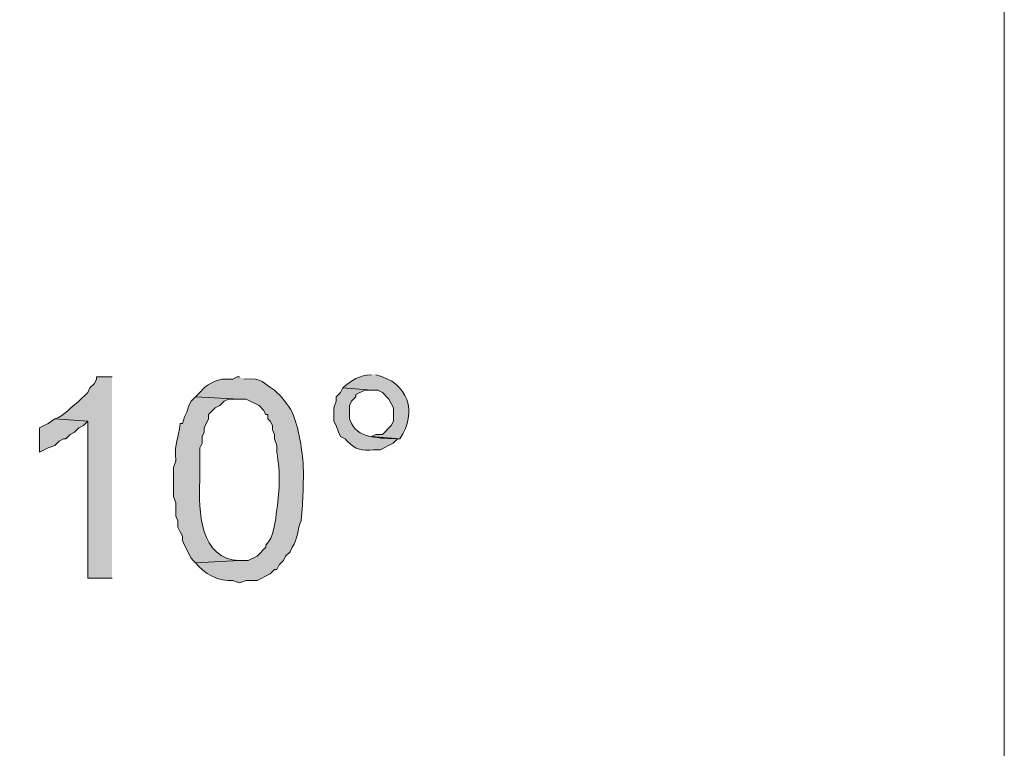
# Model space of a CAD drawing. Header units: inches. Extents: x 1352 to 2050, y -1711 to -1289.
# Tile 154 of 256: x 2024.5 to 2033.92, y -1561.33 to -1554.36. Entities that reach past the tile are written whole.
import ezdxf

# ---------------------------------------------------------------- set-up
doc = ezdxf.new("R2010")
doc.units = ezdxf.units.IN
doc.header["$MEASUREMENT"] = 0
doc.layers.add('图层 1', color=7, linetype='Continuous')

# ---------------------------------------------------------------- blocks, each defined once
blk = doc.blocks.new('block 10')
at = {"layer": '图层 1', "true_color": 0x221814}
h = blk.add_hatch(color=250, dxfattribs=at)
edge = h.paths.add_edge_path()
edge.add_spline(control_points=[(2025.3847, -1557.7757), (2025.3847, -1557.7757), (2025.2373, -1557.7757), (2025.2373, -1557.7757), (2025.2373, -1557.7757), (2025.2373, -1557.7971), (2025.2373, -1557.7971), (2025.2373, -1557.7971), (2025.2163, -1557.8391), (2025.2163, -1557.8391), (2025.2163, -1557.8391), (2025.1742, -1557.8811), (2025.1742, -1557.8811), (2025.1742, -1557.8811), (2025.1536, -1557.9239), (2025.1536, -1557.9239), (2025.1536, -1557.9239), (2025.0688, -1558.0086), (2025.0688, -1558.0086), (2024.9923, -1558.0596), (2024.9365, -1558.1457), (2024.838, -1558.1781), (2024.838, -1558.1781), (2025.1536, -1558.1988), (2025.1536, -1558.1988), (2025.1536, -1558.1988), (2025.1536, -1559.7015), (2025.1536, -1559.7015), (2025.1536, -1559.7015), (2025.3847, -1559.7015), (2025.3847, -1559.7015)], knot_values=[0, 0, 0, 0, 0.352778, 0.352778, 0.352778, 0.705556, 0.705556, 0.705556, 1.058333, 1.058333, 1.058333, 1.411111, 1.411111, 1.411111, 1.763889, 1.763889, 1.763889, 2.116667, 2.116667, 2.116667, 2.469444, 2.469444, 2.469444, 2.822222, 2.822222, 2.822222, 3.175, 3.175, 3.175, 3.527778, 3.527778, 3.527778, 3.527778], degree=3, periodic=0)
edge.add_line((2025.3847, -1559.7015), (2025.3847, -1557.7757))
h = blk.add_hatch(color=250, dxfattribs=at)
edge = h.paths.add_edge_path()
edge.add_spline(control_points=[(2026.6043, -1557.7757), (2026.6043, -1557.7757), (2026.5826, -1557.7757), (2026.5826, -1557.7757), (2026.5826, -1557.7757), (2026.5406, -1557.7971), (2026.5406, -1557.7971), (2026.5406, -1557.7971), (2026.4351, -1557.7971), (2026.4351, -1557.7971), (2026.4351, -1557.7971), (2026.3728, -1557.8177), (2026.3728, -1557.8177), (2026.2488, -1557.8729), (2026.2818, -1557.8736), (2026.184, -1557.9659), (2026.184, -1557.9659), (2026.6043, -1557.9872), (2026.6043, -1557.9872), (2026.6043, -1557.9872), (2026.667, -1557.9872), (2026.667, -1557.9872), (2026.667, -1557.9872), (2026.7931, -1558.0506), (2026.7931, -1558.0506), (2026.7931, -1558.0506), (2026.8348, -1558.0927), (2026.8348, -1558.0927), (2026.8348, -1558.0927), (2026.8565, -1558.1354), (2026.8565, -1558.1354), (2026.8565, -1558.1354), (2026.8768, -1558.1354), (2026.8768, -1558.1354), (2026.8768, -1558.1354), (2026.8768, -1558.1781), (2026.8768, -1558.1781), (2026.8768, -1558.1781), (2026.8985, -1558.1988), (2026.8985, -1558.1988), (2026.8985, -1558.1988), (2026.9199, -1558.2408), (2026.9199, -1558.2408), (2026.9199, -1558.2408), (2026.9199, -1558.2835), (2026.9199, -1558.2835), (2026.9199, -1558.2835), (2026.9402, -1558.3262), (2026.9402, -1558.3262), (2026.9402, -1558.3262), (2026.9402, -1558.3683), (2026.9402, -1558.3683), (2026.9402, -1558.3683), (2026.9612, -1558.4317), (2026.9612, -1558.4317), (2026.9612, -1558.4317), (2026.9612, -1558.4951), (2026.9612, -1558.4951), (2026.996, -1558.7114), (2026.9895, -1558.8334), (2026.9612, -1559.0456), (2026.9488, -1559.1434), (2026.9336, -1559.3177), (2026.8565, -1559.3846), (2026.8565, -1559.3846), (2026.8565, -1559.4052), (2026.8565, -1559.4052), (2026.8565, -1559.4052), (2026.7724, -1559.49), (2026.7724, -1559.49), (2026.7724, -1559.49), (2026.688, -1559.532), (2026.688, -1559.532), (2026.688, -1559.532), (2026.6043, -1559.532), (2026.6043, -1559.532), (2026.6043, -1559.532), (2026.184, -1559.5534), (2026.184, -1559.5534), (2026.2601, -1559.656), (2026.4121, -1559.7401), (2026.5406, -1559.7229), (2026.5406, -1559.7229), (2026.6043, -1559.7442), (2026.6043, -1559.7442), (2026.6043, -1559.7442), (2026.667, -1559.7229), (2026.667, -1559.7229), (2026.667, -1559.7229), (2026.7724, -1559.7229), (2026.7724, -1559.7229), (2026.7724, -1559.7229), (2026.8985, -1559.6595), (2026.8985, -1559.6595), (2026.8985, -1559.6595), (2026.9402, -1559.6175), (2026.9402, -1559.6175), (2026.9402, -1559.6175), (2026.9612, -1559.6175), (2026.9612, -1559.6175), (2026.9612, -1559.6175), (2026.9822, -1559.5747), (2026.9822, -1559.5747), (2026.9822, -1559.5747), (2027.0242, -1559.532), (2027.0242, -1559.532), (2027.0242, -1559.532), (2027.0453, -1559.49), (2027.0453, -1559.49), (2027.0453, -1559.49), (2027.0873, -1559.448), (2027.0873, -1559.448), (2027.0873, -1559.448), (2027.1087, -1559.4052), (2027.1087, -1559.4052), (2027.1617, -1559.326), (2027.1593, -1559.2337), (2027.1927, -1559.151), (2027.2151, -1558.9381), (2027.2165, -1558.8189), (2027.2141, -1558.6012), (2027.1948, -1558.4358), (2027.1745, -1558.2704), (2027.1087, -1558.114), (2027.0632, -1558.0362), (2027.0074, -1557.9652), (2026.9402, -1557.9025), (2026.8138, -1557.8301), (2026.8434, -1557.7861), (2026.646, -1557.7971)], knot_values=[0, 0, 0, 0, 0.352778, 0.352778, 0.352778, 0.705556, 0.705556, 0.705556, 1.058333, 1.058333, 1.058333, 1.411111, 1.411111, 1.411111, 1.763889, 1.763889, 1.763889, 2.116667, 2.116667, 2.116667, 2.469444, 2.469444, 2.469444, 2.822222, 2.822222, 2.822222, 3.175, 3.175, 3.175, 3.527778, 3.527778, 3.527778, 3.880556, 3.880556, 3.880556, 4.233333, 4.233333, 4.233333, 4.586111, 4.586111, 4.586111, 4.938889, 4.938889, 4.938889, 5.291667, 5.291667, 5.291667, 5.644444, 5.644444, 5.644444, 5.997222, 5.997222, 5.997222, 6.35, 6.35, 6.35, 6.702778, 6.702778, 6.702778, 7.055556, 7.055556, 7.055556, 7.408333, 7.408333, 7.408333, 7.761111, 7.761111, 7.761111, 8.113889, 8.113889, 8.113889, 8.466667, 8.466667, 8.466667, 8.819444, 8.819444, 8.819444, 9.172222, 9.172222, 9.172222, 9.525, 9.525, 9.525, 9.877778, 9.877778, 9.877778, 10.230556, 10.230556, 10.230556, 10.583333, 10.583333, 10.583333, 10.936111, 10.936111, 10.936111, 11.288889, 11.288889, 11.288889, 11.641667, 11.641667, 11.641667, 11.994444, 11.994444, 11.994444, 12.347222, 12.347222, 12.347222, 12.7, 12.7, 12.7, 13.052778, 13.052778, 13.052778, 13.405556, 13.405556, 13.405556, 13.758333, 13.758333, 13.758333, 14.111111, 14.111111, 14.111111, 14.463889, 14.463889, 14.463889, 14.816667, 14.816667, 14.816667, 15.169444, 15.169444, 15.169444, 15.169444], degree=3, periodic=0)
edge.add_line((2026.646, -1557.7971), (2026.6043, -1557.7757))
h = blk.add_hatch(color=250, dxfattribs=at)
edge = h.paths.add_edge_path()
edge.add_spline(control_points=[(2027.8659, -1557.7544), (2027.755, -1557.7581), (2027.6716, -1557.8088), (2027.5923, -1557.8811), (2027.5923, -1557.8811), (2027.8659, -1557.9025), (2027.8659, -1557.9025), (2027.8659, -1557.9025), (2027.9286, -1557.9025), (2027.9286, -1557.9025), (2027.9286, -1557.9025), (2027.9706, -1557.9239), (2027.9706, -1557.9239), (2027.9706, -1557.9239), (2028.034, -1557.9872), (2028.034, -1557.9872), (2028.034, -1557.9872), (2028.0547, -1558.0293), (2028.0547, -1558.0293), (2028.0547, -1558.0293), (2028.0757, -1558.072), (2028.0757, -1558.072), (2028.0757, -1558.072), (2028.0757, -1558.1988), (2028.0757, -1558.1988), (2028.0757, -1558.1988), (2028.0547, -1558.2411), (2028.0547, -1558.2411), (2028.0547, -1558.2411), (2027.9706, -1558.3259), (2027.9706, -1558.3259), (2027.9706, -1558.3259), (2027.9072, -1558.3259), (2027.9072, -1558.3259), (2027.9072, -1558.3259), (2027.8659, -1558.3469), (2027.8659, -1558.3469), (2027.8659, -1558.3469), (2028.1384, -1558.3683), (2028.1384, -1558.3683), (2028.3106, -1558.1092), (2028.2207, -1557.8319), (2027.9072, -1557.7544)], knot_values=[0, 0, 0, 0, 0.352778, 0.352778, 0.352778, 0.705556, 0.705556, 0.705556, 1.058333, 1.058333, 1.058333, 1.411111, 1.411111, 1.411111, 1.763889, 1.763889, 1.763889, 2.116667, 2.116667, 2.116667, 2.469444, 2.469444, 2.469444, 2.822222, 2.822222, 2.822222, 3.175, 3.175, 3.175, 3.527778, 3.527778, 3.527778, 3.880556, 3.880556, 3.880556, 4.233333, 4.233333, 4.233333, 4.586111, 4.586111, 4.586111, 4.938889, 4.938889, 4.938889, 4.938889], degree=3, periodic=0)
edge.add_line((2027.9072, -1557.7544), (2027.8659, -1557.7544))
h = blk.add_hatch(color=250, dxfattribs=at)
edge = h.paths.add_edge_path()
edge.add_spline(control_points=[(2027.5917, -1557.8811), (2027.5917, -1557.8811), (2027.5706, -1557.9239), (2027.5706, -1557.9239), (2027.5706, -1557.9239), (2027.5286, -1557.9659), (2027.5286, -1557.9659), (2027.5286, -1557.9659), (2027.5286, -1558.0079), (2027.5286, -1558.0079), (2027.5286, -1558.0079), (2027.5076, -1558.072), (2027.5076, -1558.072), (2027.5076, -1558.072), (2027.5076, -1558.1988), (2027.5076, -1558.1988), (2027.5076, -1558.1988), (2027.5286, -1558.2415), (2027.5286, -1558.2415), (2027.5286, -1558.2415), (2027.5496, -1558.3049), (2027.5496, -1558.3049), (2027.5496, -1558.3049), (2027.5706, -1558.3469), (2027.5706, -1558.3469), (2027.5706, -1558.3469), (2027.6137, -1558.3683), (2027.6137, -1558.3683), (2027.6137, -1558.3683), (2027.6337, -1558.3889), (2027.6337, -1558.3889), (2027.7195, -1558.482), (2027.7715, -1558.4778), (2027.8866, -1558.4744), (2027.8866, -1558.4744), (2027.9496, -1558.4744), (2027.9496, -1558.4744), (2027.9496, -1558.4744), (2028.0753, -1558.4103), (2028.0753, -1558.4103), (2028.0753, -1558.4103), (2028.117, -1558.3683), (2028.117, -1558.3683), (2028.117, -1558.3683), (2028.1387, -1558.3683), (2028.1387, -1558.3683), (2028.0116, -1558.3607), (2027.7463, -1558.3807), (2027.6754, -1558.2201), (2027.6754, -1558.2201), (2027.6554, -1558.1774), (2027.6554, -1558.1774), (2027.6554, -1558.1774), (2027.6554, -1558.0506), (2027.6554, -1558.0506), (2027.6554, -1558.0506), (2027.6754, -1558.0079), (2027.6754, -1558.0079), (2027.6754, -1558.0079), (2027.7181, -1557.9659), (2027.7181, -1557.9659), (2027.7181, -1557.9659), (2027.7181, -1557.9452), (2027.7181, -1557.9452), (2027.7181, -1557.9452), (2027.8025, -1557.9025), (2027.8025, -1557.9025), (2027.8025, -1557.9025), (2027.8649, -1557.9025), (2027.8649, -1557.9025)], knot_values=[0, 0, 0, 0, 0.352778, 0.352778, 0.352778, 0.705556, 0.705556, 0.705556, 1.058333, 1.058333, 1.058333, 1.411111, 1.411111, 1.411111, 1.763889, 1.763889, 1.763889, 2.116667, 2.116667, 2.116667, 2.469444, 2.469444, 2.469444, 2.822222, 2.822222, 2.822222, 3.175, 3.175, 3.175, 3.527778, 3.527778, 3.527778, 3.880556, 3.880556, 3.880556, 4.233333, 4.233333, 4.233333, 4.586111, 4.586111, 4.586111, 4.938889, 4.938889, 4.938889, 5.291667, 5.291667, 5.291667, 5.644444, 5.644444, 5.644444, 5.997222, 5.997222, 5.997222, 6.35, 6.35, 6.35, 6.702778, 6.702778, 6.702778, 7.055556, 7.055556, 7.055556, 7.408333, 7.408333, 7.408333, 7.761111, 7.761111, 7.761111, 8.113889, 8.113889, 8.113889, 8.113889], degree=3, periodic=0)
edge.add_line((2027.8649, -1557.9025), (2027.5917, -1557.8811))
h = blk.add_hatch(color=250, dxfattribs=at)
edge = h.paths.add_edge_path()
edge.add_spline(control_points=[(2026.1833, -1557.9659), (2026.1833, -1557.9659), (2026.1413, -1558.0083), (2026.1413, -1558.0083), (2026.1413, -1558.0083), (2026.1203, -1558.0506), (2026.1203, -1558.0506), (2026.1203, -1558.0506), (2026.0999, -1558.114), (2026.0999, -1558.114), (2026.0999, -1558.114), (2026.0786, -1558.1564), (2026.0786, -1558.1564), (2026.0786, -1558.1564), (2026.0579, -1558.2201), (2026.0579, -1558.2201), (2026.0579, -1558.2201), (2026.0365, -1558.2201), (2026.0365, -1558.2201), (2026.0221, -1558.3814), (2025.9811, -1558.3855), (2025.9945, -1558.5798), (2025.9945, -1558.5798), (2025.9731, -1558.6432), (2025.9731, -1558.6432), (2025.9731, -1558.6432), (2025.9731, -1558.9185), (2025.9731, -1558.9185), (2025.9731, -1558.9185), (2025.9945, -1558.9818), (2025.9945, -1558.9818), (2025.9945, -1558.9818), (2025.9945, -1559.109), (2025.9945, -1559.109), (2025.9945, -1559.109), (2026.0148, -1559.151), (2026.0148, -1559.151), (2026.0148, -1559.151), (2026.0148, -1559.2147), (2026.0148, -1559.2147), (2026.0148, -1559.2147), (2026.0365, -1559.2571), (2026.0365, -1559.2571), (2026.0365, -1559.2571), (2026.0579, -1559.2995), (2026.0579, -1559.2995), (2026.0579, -1559.2995), (2026.0579, -1559.3419), (2026.0579, -1559.3419), (2026.0579, -1559.3419), (2026.0786, -1559.3839), (2026.0786, -1559.3839), (2026.0786, -1559.3839), (2026.0999, -1559.4266), (2026.0999, -1559.4266), (2026.0999, -1559.4266), (2026.1203, -1559.4686), (2026.1203, -1559.4686), (2026.1203, -1559.4686), (2026.1413, -1559.511), (2026.1413, -1559.511), (2026.1413, -1559.511), (2026.1623, -1559.532), (2026.1623, -1559.532), (2026.1623, -1559.532), (2026.1833, -1559.5534), (2026.1833, -1559.5534), (2026.1833, -1559.5534), (2026.6039, -1559.532), (2026.6039, -1559.532), (2026.226, -1559.5258), (2026.2109, -1559.0528), (2026.2253, -1558.7703), (2026.2253, -1558.7703), (2026.2253, -1558.4527), (2026.2253, -1558.4527), (2026.2253, -1558.4527), (2026.2467, -1558.4103), (2026.2467, -1558.4103), (2026.2467, -1558.4103), (2026.2467, -1558.3469), (2026.2467, -1558.3469), (2026.2467, -1558.3469), (2026.2674, -1558.3045), (2026.2674, -1558.3045), (2026.2674, -1558.3045), (2026.2674, -1558.2622), (2026.2674, -1558.2622), (2026.2674, -1558.2622), (2026.309, -1558.1774), (2026.309, -1558.1774), (2026.309, -1558.1774), (2026.309, -1558.1354), (2026.309, -1558.1354), (2026.309, -1558.1354), (2026.3728, -1558.072), (2026.3728, -1558.072), (2026.3728, -1558.072), (2026.4148, -1558.0506), (2026.4148, -1558.0506), (2026.4148, -1558.0506), (2026.4565, -1558.0083), (2026.4565, -1558.0083), (2026.4565, -1558.0083), (2026.4996, -1557.9872), (2026.4996, -1557.9872), (2026.4996, -1557.9872), (2026.6039, -1557.9872), (2026.6039, -1557.9872)], knot_values=[0, 0, 0, 0, 0.352778, 0.352778, 0.352778, 0.705556, 0.705556, 0.705556, 1.058333, 1.058333, 1.058333, 1.411111, 1.411111, 1.411111, 1.763889, 1.763889, 1.763889, 2.116667, 2.116667, 2.116667, 2.469444, 2.469444, 2.469444, 2.822222, 2.822222, 2.822222, 3.175, 3.175, 3.175, 3.527778, 3.527778, 3.527778, 3.880556, 3.880556, 3.880556, 4.233333, 4.233333, 4.233333, 4.586111, 4.586111, 4.586111, 4.938889, 4.938889, 4.938889, 5.291667, 5.291667, 5.291667, 5.644444, 5.644444, 5.644444, 5.997222, 5.997222, 5.997222, 6.35, 6.35, 6.35, 6.702778, 6.702778, 6.702778, 7.055556, 7.055556, 7.055556, 7.408333, 7.408333, 7.408333, 7.761111, 7.761111, 7.761111, 8.113889, 8.113889, 8.113889, 8.466667, 8.466667, 8.466667, 8.819444, 8.819444, 8.819444, 9.172222, 9.172222, 9.172222, 9.525, 9.525, 9.525, 9.877778, 9.877778, 9.877778, 10.230556, 10.230556, 10.230556, 10.583333, 10.583333, 10.583333, 10.936111, 10.936111, 10.936111, 11.288889, 11.288889, 11.288889, 11.641667, 11.641667, 11.641667, 11.994444, 11.994444, 11.994444, 12.347222, 12.347222, 12.347222, 12.7, 12.7, 12.7, 12.7], degree=3, periodic=0)
edge.add_line((2026.6039, -1557.9872), (2026.1833, -1557.9659))
blk.add_hatch(color=250, dxfattribs=at).paths.add_polyline_path([(2024.8383, -1558.1774), (2024.7746, -1558.2201), (2024.6909, -1558.2622), (2024.6909, -1558.4951), (2024.7746, -1558.4527), (2024.8383, -1558.4317), (2024.8804, -1558.3896), (2024.9221, -1558.3683), (2024.9431, -1558.3683), (2024.9851, -1558.3256), (2025.0271, -1558.3042), (2025.0688, -1558.2622), (2025.1108, -1558.2415), (2025.1539, -1558.1988)])
at = {"layer": '图层 1', "lineweight": 0}
blk.add_lwpolyline([(2024.8383, -1558.1774), (2024.7746, -1558.2201), (2024.6909, -1558.2622), (2024.6909, -1558.4951), (2024.7746, -1558.4527), (2024.8383, -1558.4317), (2024.8804, -1558.3896), (2024.9221, -1558.3683), (2024.9431, -1558.3683), (2024.9851, -1558.3256), (2025.0271, -1558.3042), (2025.0688, -1558.2622), (2025.1108, -1558.2415), (2025.1539, -1558.1988)], dxfattribs=at)
for points, knots in [([(2025.3847, -1557.7757), (2025.3847, -1557.7757), (2025.2373, -1557.7757), (2025.2373, -1557.7757), (2025.2373, -1557.7757), (2025.2373, -1557.7971), (2025.2373, -1557.7971), (2025.2373, -1557.7971), (2025.2163, -1557.8391), (2025.2163, -1557.8391), (2025.2163, -1557.8391), (2025.1742, -1557.8811), (2025.1742, -1557.8811), (2025.1742, -1557.8811), (2025.1536, -1557.9239), (2025.1536, -1557.9239), (2025.1536, -1557.9239), (2025.0688, -1558.0086), (2025.0688, -1558.0086), (2024.9923, -1558.0596), (2024.9365, -1558.1457), (2024.838, -1558.1781), (2024.838, -1558.1781), (2025.1536, -1558.1988), (2025.1536, -1558.1988), (2025.1536, -1558.1988), (2025.1536, -1559.7015), (2025.1536, -1559.7015), (2025.1536, -1559.7015), (2025.3847, -1559.7015), (2025.3847, -1559.7015)], [0, 0, 0, 0, 1, 1, 1, 2, 2, 2, 3, 3, 3, 4, 4, 4, 5, 5, 5, 6, 6, 6, 7, 7, 7, 8, 8, 8, 9, 9, 9, 10, 10, 10, 10]), ([(2026.6043, -1557.7757), (2026.6043, -1557.7757), (2026.5826, -1557.7757), (2026.5826, -1557.7757), (2026.5826, -1557.7757), (2026.5406, -1557.7971), (2026.5406, -1557.7971), (2026.5406, -1557.7971), (2026.4351, -1557.7971), (2026.4351, -1557.7971), (2026.4351, -1557.7971), (2026.3728, -1557.8177), (2026.3728, -1557.8177), (2026.2488, -1557.8729), (2026.2818, -1557.8736), (2026.184, -1557.9659), (2026.184, -1557.9659), (2026.6043, -1557.9872), (2026.6043, -1557.9872), (2026.6043, -1557.9872), (2026.667, -1557.9872), (2026.667, -1557.9872), (2026.667, -1557.9872), (2026.7931, -1558.0506), (2026.7931, -1558.0506), (2026.7931, -1558.0506), (2026.8348, -1558.0927), (2026.8348, -1558.0927), (2026.8348, -1558.0927), (2026.8565, -1558.1354), (2026.8565, -1558.1354), (2026.8565, -1558.1354), (2026.8768, -1558.1354), (2026.8768, -1558.1354), (2026.8768, -1558.1354), (2026.8768, -1558.1781), (2026.8768, -1558.1781), (2026.8768, -1558.1781), (2026.8985, -1558.1988), (2026.8985, -1558.1988), (2026.8985, -1558.1988), (2026.9199, -1558.2408), (2026.9199, -1558.2408), (2026.9199, -1558.2408), (2026.9199, -1558.2835), (2026.9199, -1558.2835), (2026.9199, -1558.2835), (2026.9402, -1558.3262), (2026.9402, -1558.3262), (2026.9402, -1558.3262), (2026.9402, -1558.3683), (2026.9402, -1558.3683), (2026.9402, -1558.3683), (2026.9612, -1558.4317), (2026.9612, -1558.4317), (2026.9612, -1558.4317), (2026.9612, -1558.4951), (2026.9612, -1558.4951), (2026.996, -1558.7114), (2026.9895, -1558.8334), (2026.9612, -1559.0456), (2026.9488, -1559.1434), (2026.9336, -1559.3177), (2026.8565, -1559.3846), (2026.8565, -1559.3846), (2026.8565, -1559.4052), (2026.8565, -1559.4052), (2026.8565, -1559.4052), (2026.7724, -1559.49), (2026.7724, -1559.49), (2026.7724, -1559.49), (2026.688, -1559.532), (2026.688, -1559.532), (2026.688, -1559.532), (2026.6043, -1559.532), (2026.6043, -1559.532), (2026.6043, -1559.532), (2026.184, -1559.5534), (2026.184, -1559.5534), (2026.2601, -1559.656), (2026.4121, -1559.7401), (2026.5406, -1559.7229), (2026.5406, -1559.7229), (2026.6043, -1559.7442), (2026.6043, -1559.7442), (2026.6043, -1559.7442), (2026.667, -1559.7229), (2026.667, -1559.7229), (2026.667, -1559.7229), (2026.7724, -1559.7229), (2026.7724, -1559.7229), (2026.7724, -1559.7229), (2026.8985, -1559.6595), (2026.8985, -1559.6595), (2026.8985, -1559.6595), (2026.9402, -1559.6175), (2026.9402, -1559.6175), (2026.9402, -1559.6175), (2026.9612, -1559.6175), (2026.9612, -1559.6175), (2026.9612, -1559.6175), (2026.9822, -1559.5747), (2026.9822, -1559.5747), (2026.9822, -1559.5747), (2027.0242, -1559.532), (2027.0242, -1559.532), (2027.0242, -1559.532), (2027.0453, -1559.49), (2027.0453, -1559.49), (2027.0453, -1559.49), (2027.0873, -1559.448), (2027.0873, -1559.448), (2027.0873, -1559.448), (2027.1087, -1559.4052), (2027.1087, -1559.4052), (2027.1617, -1559.326), (2027.1593, -1559.2337), (2027.1927, -1559.151), (2027.2151, -1558.9381), (2027.2165, -1558.8189), (2027.2141, -1558.6012), (2027.1948, -1558.4358), (2027.1745, -1558.2704), (2027.1087, -1558.114), (2027.0632, -1558.0362), (2027.0074, -1557.9652), (2026.9402, -1557.9025), (2026.8138, -1557.8301), (2026.8434, -1557.7861), (2026.646, -1557.7971)], [0, 0, 0, 0, 1, 1, 1, 2, 2, 2, 3, 3, 3, 4, 4, 4, 5, 5, 5, 6, 6, 6, 7, 7, 7, 8, 8, 8, 9, 9, 9, 10, 10, 10, 11, 11, 11, 12, 12, 12, 13, 13, 13, 14, 14, 14, 15, 15, 15, 16, 16, 16, 17, 17, 17, 18, 18, 18, 19, 19, 19, 20, 20, 20, 21, 21, 21, 22, 22, 22, 23, 23, 23, 24, 24, 24, 25, 25, 25, 26, 26, 26, 27, 27, 27, 28, 28, 28, 29, 29, 29, 30, 30, 30, 31, 31, 31, 32, 32, 32, 33, 33, 33, 34, 34, 34, 35, 35, 35, 36, 36, 36, 37, 37, 37, 38, 38, 38, 39, 39, 39, 40, 40, 40, 41, 41, 41, 42, 42, 42, 43, 43, 43, 43]), ([(2027.8659, -1557.7544), (2027.755, -1557.7581), (2027.6716, -1557.8088), (2027.5923, -1557.8811), (2027.5923, -1557.8811), (2027.8659, -1557.9025), (2027.8659, -1557.9025), (2027.8659, -1557.9025), (2027.9286, -1557.9025), (2027.9286, -1557.9025), (2027.9286, -1557.9025), (2027.9706, -1557.9239), (2027.9706, -1557.9239), (2027.9706, -1557.9239), (2028.034, -1557.9872), (2028.034, -1557.9872), (2028.034, -1557.9872), (2028.0547, -1558.0293), (2028.0547, -1558.0293), (2028.0547, -1558.0293), (2028.0757, -1558.072), (2028.0757, -1558.072), (2028.0757, -1558.072), (2028.0757, -1558.1988), (2028.0757, -1558.1988), (2028.0757, -1558.1988), (2028.0547, -1558.2411), (2028.0547, -1558.2411), (2028.0547, -1558.2411), (2027.9706, -1558.3259), (2027.9706, -1558.3259), (2027.9706, -1558.3259), (2027.9072, -1558.3259), (2027.9072, -1558.3259), (2027.9072, -1558.3259), (2027.8659, -1558.3469), (2027.8659, -1558.3469), (2027.8659, -1558.3469), (2028.1384, -1558.3683), (2028.1384, -1558.3683), (2028.3106, -1558.1092), (2028.2207, -1557.8319), (2027.9072, -1557.7544)], [0, 0, 0, 0, 1, 1, 1, 2, 2, 2, 3, 3, 3, 4, 4, 4, 5, 5, 5, 6, 6, 6, 7, 7, 7, 8, 8, 8, 9, 9, 9, 10, 10, 10, 11, 11, 11, 12, 12, 12, 13, 13, 13, 14, 14, 14, 14]), ([(2027.5917, -1557.8811), (2027.5917, -1557.8811), (2027.5706, -1557.9239), (2027.5706, -1557.9239), (2027.5706, -1557.9239), (2027.5286, -1557.9659), (2027.5286, -1557.9659), (2027.5286, -1557.9659), (2027.5286, -1558.0079), (2027.5286, -1558.0079), (2027.5286, -1558.0079), (2027.5076, -1558.072), (2027.5076, -1558.072), (2027.5076, -1558.072), (2027.5076, -1558.1988), (2027.5076, -1558.1988), (2027.5076, -1558.1988), (2027.5286, -1558.2415), (2027.5286, -1558.2415), (2027.5286, -1558.2415), (2027.5496, -1558.3049), (2027.5496, -1558.3049), (2027.5496, -1558.3049), (2027.5706, -1558.3469), (2027.5706, -1558.3469), (2027.5706, -1558.3469), (2027.6137, -1558.3683), (2027.6137, -1558.3683), (2027.6137, -1558.3683), (2027.6337, -1558.3889), (2027.6337, -1558.3889), (2027.7195, -1558.482), (2027.7715, -1558.4778), (2027.8866, -1558.4744), (2027.8866, -1558.4744), (2027.9496, -1558.4744), (2027.9496, -1558.4744), (2027.9496, -1558.4744), (2028.0753, -1558.4103), (2028.0753, -1558.4103), (2028.0753, -1558.4103), (2028.117, -1558.3683), (2028.117, -1558.3683), (2028.117, -1558.3683), (2028.1387, -1558.3683), (2028.1387, -1558.3683), (2028.0116, -1558.3607), (2027.7463, -1558.3807), (2027.6754, -1558.2201), (2027.6754, -1558.2201), (2027.6554, -1558.1774), (2027.6554, -1558.1774), (2027.6554, -1558.1774), (2027.6554, -1558.0506), (2027.6554, -1558.0506), (2027.6554, -1558.0506), (2027.6754, -1558.0079), (2027.6754, -1558.0079), (2027.6754, -1558.0079), (2027.7181, -1557.9659), (2027.7181, -1557.9659), (2027.7181, -1557.9659), (2027.7181, -1557.9452), (2027.7181, -1557.9452), (2027.7181, -1557.9452), (2027.8025, -1557.9025), (2027.8025, -1557.9025), (2027.8025, -1557.9025), (2027.8649, -1557.9025), (2027.8649, -1557.9025)], [0, 0, 0, 0, 1, 1, 1, 2, 2, 2, 3, 3, 3, 4, 4, 4, 5, 5, 5, 6, 6, 6, 7, 7, 7, 8, 8, 8, 9, 9, 9, 10, 10, 10, 11, 11, 11, 12, 12, 12, 13, 13, 13, 14, 14, 14, 15, 15, 15, 16, 16, 16, 17, 17, 17, 18, 18, 18, 19, 19, 19, 20, 20, 20, 21, 21, 21, 22, 22, 22, 23, 23, 23, 23]), ([(2026.1833, -1557.9659), (2026.1833, -1557.9659), (2026.1413, -1558.0083), (2026.1413, -1558.0083), (2026.1413, -1558.0083), (2026.1203, -1558.0506), (2026.1203, -1558.0506), (2026.1203, -1558.0506), (2026.0999, -1558.114), (2026.0999, -1558.114), (2026.0999, -1558.114), (2026.0786, -1558.1564), (2026.0786, -1558.1564), (2026.0786, -1558.1564), (2026.0579, -1558.2201), (2026.0579, -1558.2201), (2026.0579, -1558.2201), (2026.0365, -1558.2201), (2026.0365, -1558.2201), (2026.0221, -1558.3814), (2025.9811, -1558.3855), (2025.9945, -1558.5798), (2025.9945, -1558.5798), (2025.9731, -1558.6432), (2025.9731, -1558.6432), (2025.9731, -1558.6432), (2025.9731, -1558.9185), (2025.9731, -1558.9185), (2025.9731, -1558.9185), (2025.9945, -1558.9818), (2025.9945, -1558.9818), (2025.9945, -1558.9818), (2025.9945, -1559.109), (2025.9945, -1559.109), (2025.9945, -1559.109), (2026.0148, -1559.151), (2026.0148, -1559.151), (2026.0148, -1559.151), (2026.0148, -1559.2147), (2026.0148, -1559.2147), (2026.0148, -1559.2147), (2026.0365, -1559.2571), (2026.0365, -1559.2571), (2026.0365, -1559.2571), (2026.0579, -1559.2995), (2026.0579, -1559.2995), (2026.0579, -1559.2995), (2026.0579, -1559.3419), (2026.0579, -1559.3419), (2026.0579, -1559.3419), (2026.0786, -1559.3839), (2026.0786, -1559.3839), (2026.0786, -1559.3839), (2026.0999, -1559.4266), (2026.0999, -1559.4266), (2026.0999, -1559.4266), (2026.1203, -1559.4686), (2026.1203, -1559.4686), (2026.1203, -1559.4686), (2026.1413, -1559.511), (2026.1413, -1559.511), (2026.1413, -1559.511), (2026.1623, -1559.532), (2026.1623, -1559.532), (2026.1623, -1559.532), (2026.1833, -1559.5534), (2026.1833, -1559.5534), (2026.1833, -1559.5534), (2026.6039, -1559.532), (2026.6039, -1559.532), (2026.226, -1559.5258), (2026.2109, -1559.0528), (2026.2253, -1558.7703), (2026.2253, -1558.7703), (2026.2253, -1558.4527), (2026.2253, -1558.4527), (2026.2253, -1558.4527), (2026.2467, -1558.4103), (2026.2467, -1558.4103), (2026.2467, -1558.4103), (2026.2467, -1558.3469), (2026.2467, -1558.3469), (2026.2467, -1558.3469), (2026.2674, -1558.3045), (2026.2674, -1558.3045), (2026.2674, -1558.3045), (2026.2674, -1558.2622), (2026.2674, -1558.2622), (2026.2674, -1558.2622), (2026.309, -1558.1774), (2026.309, -1558.1774), (2026.309, -1558.1774), (2026.309, -1558.1354), (2026.309, -1558.1354), (2026.309, -1558.1354), (2026.3728, -1558.072), (2026.3728, -1558.072), (2026.3728, -1558.072), (2026.4148, -1558.0506), (2026.4148, -1558.0506), (2026.4148, -1558.0506), (2026.4565, -1558.0083), (2026.4565, -1558.0083), (2026.4565, -1558.0083), (2026.4996, -1557.9872), (2026.4996, -1557.9872), (2026.4996, -1557.9872), (2026.6039, -1557.9872), (2026.6039, -1557.9872)], [0, 0, 0, 0, 1, 1, 1, 2, 2, 2, 3, 3, 3, 4, 4, 4, 5, 5, 5, 6, 6, 6, 7, 7, 7, 8, 8, 8, 9, 9, 9, 10, 10, 10, 11, 11, 11, 12, 12, 12, 13, 13, 13, 14, 14, 14, 15, 15, 15, 16, 16, 16, 17, 17, 17, 18, 18, 18, 19, 19, 19, 20, 20, 20, 21, 21, 21, 22, 22, 22, 23, 23, 23, 24, 24, 24, 25, 25, 25, 26, 26, 26, 27, 27, 27, 28, 28, 28, 29, 29, 29, 30, 30, 30, 31, 31, 31, 32, 32, 32, 33, 33, 33, 34, 34, 34, 35, 35, 35, 36, 36, 36, 36])]:
    blk.add_open_spline(points, degree=3, knots=knots, dxfattribs=at)
blk = doc.blocks.new('block 9')
at = {"layer": '图层 1', "color": 250, "lineweight": 18, "true_color": 0x221814}
blk.add_lwpolyline([(2033.9196, -1319.206), (2033.9196, -1693.4539), (1769.9964, -1693.4539)], dxfattribs=at)
at = {"layer": '图层 1'}
blk.add_blockref('block 10', (0, 0), dxfattribs=at)
blk = doc.blocks.new('block 2')
at = {"layer": '图层 1'}
blk.add_blockref('block 9', (0, 0), dxfattribs=at)

msp = doc.modelspace()

# ---------------------------------------------------------------- block references
at = {"layer": '图层 1'}
msp.add_blockref('block 2', (0, 0), dxfattribs=at)

doc.saveas('drawing.dxf')
